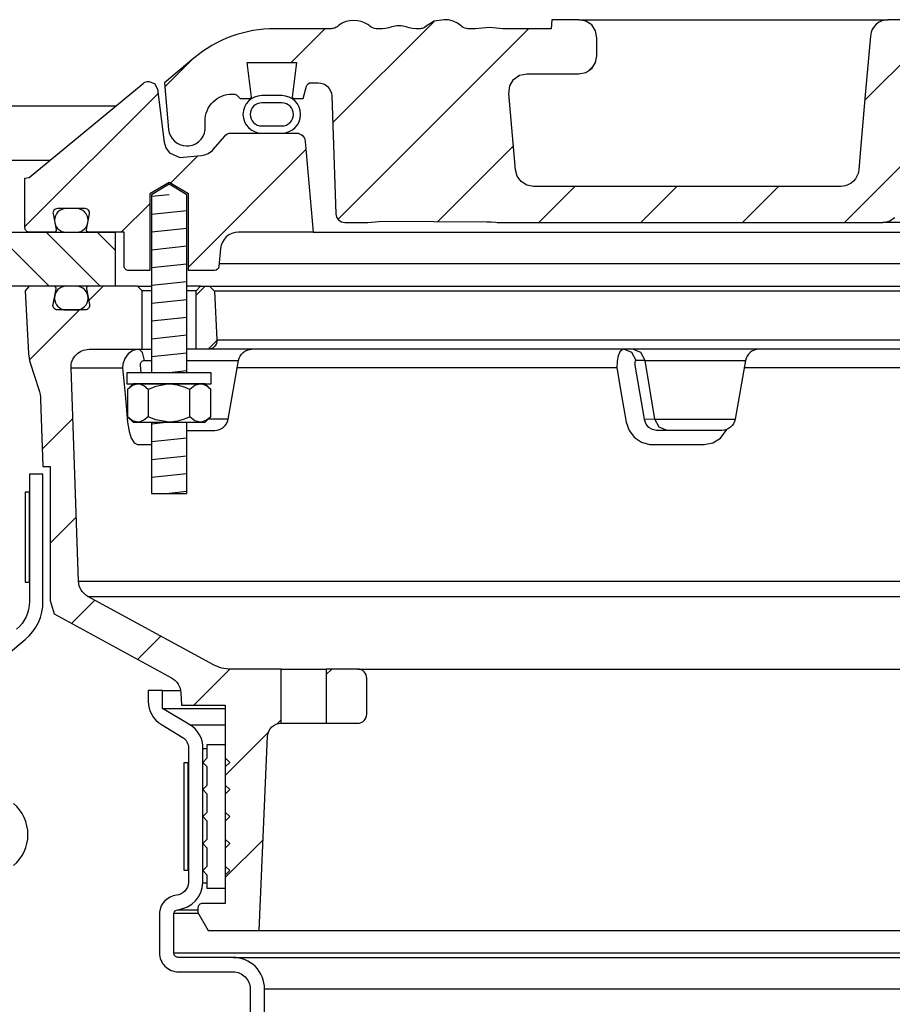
# Model space of a CAD drawing. Extents: x -285 to 5863, y 308 to 3178.
# Tile 35 of 256: x 57.31 to 63.36, y 1435.23 to 1442.06. Entities that reach past the tile are written whole.
import ezdxf

# ---------------------------------------------------------------- set-up
doc = ezdxf.new("R2010")
doc.units = 0
doc.header["$MEASUREMENT"] = 0
for name, color, linetype in [('MULTI-PORT-MANHOLE', 2, 'CONTINUOUS'), ('MULTI-PORT-MANHOLE-HATCH', 252, 'CONTINUOUS'), ('MULTI-PORT-SHROUD', 1, 'CONTINUOUS'), ('MULTI-PORT-SPILL-BUCKET', 1, 'CONTINUOUS'), ('MULTI-PORT-SPILL-BUCKET-HATCH', 7, 'CONTINUOUS'), ('MULTI-PORT-SPILL-BUCKET-MANHOLE', 2, 'CONTINUOUS'), ('MULTI-PORT-SPILL-BUCKET-MANHOLE-HATCH', 7, 'CONTINUOUS'), ('MULTI-PORT-SPILL-BUCKET-SHROUD', 1, 'CONTINUOUS')]:
    doc.layers.add(name, color=color, linetype=linetype)
pattern_1 = [(45, (-7909.29583, 263.62307), (-0.35355339, 0.35355339), [])]

msp = doc.modelspace()

# ---------------------------------------------------------------- hatches: boundary and pattern name
at = {"layer": 'MULTI-PORT-MANHOLE-HATCH', "linetype": 'Continuous'}
h = msp.add_hatch(dxfattribs=at)
h.set_pattern_fill('LINE', color=256, scale=2, angle=45, style=0)
h.set_pattern_definition([(135, (8038.234, 263.62307), (0.176776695, 0.176776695), [])])
h.paths.add_polyline_path([(55.71909, 1441.08513), (57.21909, 1441.08513), (57.21909, 1440.58513), (57.96909, 1440.58513), (57.96909, 1440.21013), (56.84409, 1440.21013), (56.84409, 1440.58513), (56.09409, 1440.58513), (56.09409, 1440.21013), (54.96909, 1440.21013), (54.96909, 1440.58513), (55.71909, 1440.58513)])
at = {"layer": 'MULTI-PORT-SPILL-BUCKET-HATCH', "linetype": 'Continuous'}
h = msp.add_hatch(dxfattribs=at)
h.set_pattern_fill('LINE', color=256, scale=4, angle=45, style=0)
h.set_pattern_definition([(45, (-7773.4933, 235.12833), (-0.35355339, 0.35355339), [])])
edge = h.paths.add_edge_path(flags=17)
edge.add_line((58.53159, 1439.77263), (58.53159, 1440.17888))
edge.add_line((58.53159, 1440.17888), (58.56284, 1440.21013))
edge.add_line((58.56284, 1440.21013), (58.62534, 1440.21013))
edge.add_line((58.62534, 1440.21013), (58.65832, 1440.17716))
edge.add_line((58.65832, 1440.17716), (58.67607, 1439.83841))
edge.add_arc((58.61366, 1439.83514), 0.0625, -89.997947, 3.00213, ccw=False)
edge.add_line((58.61366, 1439.77263), (58.53159, 1439.77263))
edge = h.paths.add_edge_path()
edge.add_line((59.65353, 1437.55388), (59.43505, 1437.55388))
edge.add_line((59.43505, 1437.55388), (59.43505, 1437.17888))
edge.add_line((59.43505, 1437.17888), (59.65353, 1437.17888))
edge.add_arc((59.65353, 1437.24138), 0.0625, 270, 360)
edge.add_line((59.71603, 1437.24138), (59.71603, 1437.49138))
edge.add_arc((59.65353, 1437.49138), 0.0625, 360, 450)
edge = h.paths.add_edge_path()
edge.add_arc((57.78845, 1439.64763), 0.125, 90, 182, ccw=False)
edge.add_line((57.78845, 1439.77263), (58.15659, 1439.77263))
edge.add_line((58.15659, 1439.77263), (58.15659, 1440.17888))
edge.add_line((58.15659, 1440.17888), (58.12534, 1440.21013))
edge.add_line((58.12534, 1440.21013), (57.78579, 1440.21013))
edge.add_arc((57.78578, 1440.19514), 0.015, 89.988796, 191.010479)
edge.add_line((57.77106, 1440.19227), (57.79223, 1440.08335))
edge.add_arc((57.76156, 1440.07739), 0.03125, -90.001442, 10.998303, ccw=False)
edge.add_line((57.76156, 1440.04614), (57.56962, 1440.04614))
edge.add_arc((57.56962, 1440.07739), 0.03125, 169.000573, 270.000319, ccw=False)
edge.add_line((57.53895, 1440.08335), (57.56012, 1440.19228))
edge.add_arc((57.54502, 1440.19482), 0.01532, 350.426599, 451.426344)
edge.add_line((57.54463, 1440.21013), (57.37382, 1440.21013))
edge.add_line((57.37382, 1440.21013), (57.34573, 1440.17893))
edge.add_line((57.34573, 1440.17893), (57.36858, 1439.74278))
edge.add_arc((57.61825, 1439.75587), 0.25001, 182.999594, 197.899614)
edge.add_line((57.38034, 1439.67902), (57.44031, 1439.49336))
edge.add_arc((57.20241, 1439.41652), 0.25, 1.999905, 17.899997, ccw=False)
edge.add_line((57.45226, 1439.42524), (57.4685, 1438.96013))
edge.add_line((57.4685, 1438.96013), (57.51905, 1438.96013))
edge.add_line((57.51905, 1438.96013), (57.51905, 1438.02969))
edge.add_line((57.51905, 1438.02969), (57.5465, 1437.9367))
edge.add_line((57.5465, 1437.9367), (58.3608, 1437.49356))
edge.add_arc((58.30105, 1437.38377), 0.125, 2.999956, 61.445298, ccw=False)
edge.add_line((58.42587, 1437.39031), (58.4304, 1437.30388))
edge.add_line((58.4304, 1437.30388), (58.73409, 1437.30388))
edge.add_line((58.73409, 1437.30388), (58.73409, 1435.92888))
edge.add_line((58.73409, 1435.92888), (58.57534, 1435.92888))
edge.add_arc((58.57534, 1435.89763), 0.03125, 90, 180)
edge.add_line((58.54409, 1435.89763), (58.54409, 1435.86638))
edge.add_line((58.54409, 1435.86638), (58.61626, 1435.74138))
edge.add_line((58.61626, 1435.74138), (58.96909, 1435.74138))
edge.add_line((58.96909, 1435.74138), (59.02794, 1437.08922))
edge.add_arc((59.1216, 1437.08513), 0.09375, 90, 177.500009, ccw=False)
edge.add_line((59.1216, 1437.17888), (59.1216, 1437.55388))
edge.add_line((59.1216, 1437.55388), (58.7712, 1437.55388))
edge.add_arc((58.7712, 1437.80388), 0.25, 241.444909, 269.999756, ccw=False)
edge.add_line((58.6517, 1437.58429), (57.78036, 1438.05847))
edge.add_arc((57.84011, 1438.16827), 0.125, 182.000071, 241.445207, ccw=False)
edge.add_line((57.71519, 1438.1639), (57.66353, 1439.64327))
h = msp.add_hatch(dxfattribs=at)
h.set_pattern_fill('LINE', color=256, scale=4, angle=45, style=0)
h.set_pattern_definition([(45, (-7909.29583, 263.62307), (-0.35355339, 0.35355339), [])])
edge = h.paths.add_edge_path()
edge.add_line((58.53159, 1439.77263), (58.53159, 1440.17888))
edge.add_line((58.53159, 1440.17888), (58.56284, 1440.21013))
edge.add_line((58.56284, 1440.21013), (58.62534, 1440.21013))
edge.add_line((58.62534, 1440.21013), (58.65832, 1440.17716))
edge.add_line((58.65832, 1440.17716), (58.67607, 1439.83841))
edge.add_arc((58.61366, 1439.83514), 0.0625, -89.997947, 3.00213, ccw=False)
edge.add_line((58.61366, 1439.77263), (58.53159, 1439.77263))
at = {"layer": 'MULTI-PORT-SPILL-BUCKET-MANHOLE-HATCH', "linetype": 'Continuous'}
h = msp.add_hatch(dxfattribs=at)
h.set_pattern_fill('LINE', color=256, scale=4, angle=45, style=0)
h.set_pattern_definition(pattern_1)
h.paths.add_polyline_path([(69.46593, 1441.53153, -0.4040269), (69.55962, 1441.62201), (69.60955, 1441.62201, -0.339462), (69.63974, 1441.59885), (69.66284, 1441.51263), (69.73159, 1441.51263), (69.7405, 1441.52154), (69.71089, 1441.76263), (70.05229, 1441.76263), (70.02268, 1441.52154), (70.03159, 1441.51263), (70.10034, 1441.51263), (70.12244, 1441.53473, -0.1989124), (70.14453, 1441.54388), (70.15659, 1441.54388, -0.4142136), (70.34409, 1441.35638), (70.34409, 1441.30951, 0.4182417), (70.47081, 1441.18452, 0.3928366), (70.59705, 1441.29861), (70.62534, 1441.62201), (70.4224, 1441.7923, 0.1763305), (69.85996, 1441.99701), (69.47738, 1441.99701), (69.473, 1442.05951), (69.2881, 1442.05951), (69.28525, 1442.01881), (69.28241, 1441.97811), (69.28176, 1441.96881), (69.2811, 1441.95951), (65.65671, 1441.95951), (65.65541, 1441.97811), (65.65256, 1442.01881), (65.64972, 1442.05951), (65.46454, 1442.05951), (65.46017, 1441.99701), (65.29038, 1441.99701), (65.28601, 1442.05951), (65.0985, 1442.05951), (65.09413, 1441.99701), (64.84017, 1441.99701), (64.84017, 1442.05951), (64.72421, 1442.05951), (64.72421, 1441.99701), (64.50001, 1441.99701), (64.50001, 1442.05951), (64.38405, 1442.05951), (64.38405, 1441.99701), (63.84405, 1441.99701), (63.83968, 1442.05951), (63.65217, 1442.05951), (63.6478, 1441.99701), (63.52606, 1441.99701), (63.52169, 1442.05951), (63.33097, 1442.05951), (63.30952, 1442.05701), (63.2893, 1442.05112), (63.27036, 1442.04189), (63.25323, 1442.02963), (63.23842, 1442.01466), (63.22631, 1441.99743), (63.2203, 1441.98572), (63.21555, 1441.97346), (63.21187, 1441.95959), (63.2098, 1441.9454), (63.17426, 1441.53927), (63.13873, 1441.13314), (63.13366, 1441.07525), (63.12788, 1441.00919), (63.12406, 1440.99321), (63.11646, 1440.97357), (63.10569, 1440.95547), (63.09202, 1440.93945), (63.07586, 1440.92593), (63.05765, 1440.91534), (63.0303, 1440.90507), (63.00406, 1440.90326), (60.87207, 1440.90326), (60.82676, 1440.91176), (60.78762, 1440.9361), (60.75995, 1440.97298), (60.74754, 1441.01736), (60.70106, 1441.54861), (60.70722, 1441.59969), (60.73342, 1441.64396), (60.77524, 1441.67392), (60.82559, 1441.68451), (61.18764, 1441.68451), (61.23548, 1441.69403), (61.27603, 1441.72112), (61.30313, 1441.76168), (61.31265, 1441.80951), (61.31265, 1441.93451), (61.30313, 1441.98235), (61.27603, 1442.0229), (61.23548, 1442.05), (61.18764, 1442.05951), (61.00013, 1442.05951), (60.99576, 1441.99701), (60.65935, 1441.99701), (60.61293, 1442.00055), (60.56651, 1442.00421), (60.51919, 1442.00067), (60.47116, 1441.99701), (60.40887, 1441.99701), (60.38607, 1442.00306), (60.37223, 1442.01487), (60.34586, 1442.03548), (60.31579, 1442.05), (60.28321, 1442.05756), (60.24962, 1442.0595), (60.18435, 1442.04887), (60.12901, 1442.01518), (60.11977, 1442.00721), (60.09918, 1441.99754), (60.08452, 1441.99701), (60.05531, 1441.99701), (60.03293, 1441.99877), (60.01093, 1442.00324), (59.98915, 1442.00919), (59.9673, 1442.01487), (59.9658, 1442.01519), (59.96429, 1442.0155), (59.95191, 1442.01732), (59.93942, 1442.01792), (59.92539, 1442.01716), (59.91153, 1442.01487), (59.88968, 1442.00918), (59.86788, 1442.00323), (59.84584, 1441.99876), (59.82352, 1441.99701), (59.77404, 1441.99701), (59.75161, 1442.00364), (59.73683, 1442.01428), (59.73616, 1442.01487), (59.72954, 1442.02038), (59.72262, 1442.0255), (59.70075, 1442.03818), (59.67712, 1442.0472), (59.65164, 1442.05257), (59.62564, 1442.0543), (59.59814, 1442.05236), (59.57127, 1442.04633), (59.54564, 1442.03575), (59.52229, 1442.02082), (59.51866, 1442.0179), (59.50788, 1442.00868), (59.48536, 1441.99797), (59.46868, 1441.99701), (59.07822, 1441.99701, 0.176327), (58.51578, 1441.7923), (58.31284, 1441.62201), (58.34113, 1441.29861, 0.3928366), (58.46737, 1441.18452, 0.4182417), (58.59409, 1441.30951), (58.59409, 1441.35638, -0.4142136), (58.78159, 1441.54388), (58.79365, 1441.54388, -0.1989124), (58.81574, 1441.53473), (58.83784, 1441.51263), (58.90659, 1441.51263), (58.9155, 1441.52154), (58.88589, 1441.76263), (59.22729, 1441.76263), (59.19768, 1441.52154), (59.20659, 1441.51263), (59.27534, 1441.51263), (59.29844, 1441.59885, -0.3394582), (59.32863, 1441.62201), (59.37856, 1441.62201, -0.4040263), (59.47225, 1441.53153), (59.50081, 1440.71358, 0.4040263), (59.56328, 1440.65326), (59.72191, 1440.65326), (59.77363, 1440.65711), (59.82535, 1440.6608), (60.18075, 1440.65885), (60.54765, 1440.65718), (60.57846, 1440.65624), (60.60918, 1440.65379), (60.61946, 1440.65326), (63.2955, 1440.65326), (63.34081, 1440.66176), (63.37996, 1440.6861), (63.40762, 1440.72298), (63.42004, 1440.76736), (63.4903, 1441.5704), (63.50271, 1441.6148), (63.53037, 1441.65167), (63.56952, 1441.67601), (63.61483, 1441.68451), (66.0197, 1441.68451, -0.3888787), (66.26875, 1441.4563), (66.2766, 1441.36656, 0.3888787), (66.33886, 1441.30951), (66.47517, 1441.30951, -0.0996827), (66.52355, 1441.29977), (67.68788, 1440.81104, -0.2784038), (67.76403, 1440.70667), (67.76471, 1440.6989, 0.3888787), (67.81452, 1440.65326), (69.37491, 1440.65326, 0.4040262), (69.43737, 1440.71358)])
h = msp.add_hatch(dxfattribs=at)
h.set_pattern_fill('LINE', color=256, scale=4, angle=45, style=0)
h.set_pattern_definition(pattern_1)
edge = h.paths.add_edge_path()
edge.add_line((59.28893, 1441.21558), (59.34409, 1440.58513))
edge.add_line((59.34409, 1440.58513), (58.82562, 1440.58513))
edge.add_arc((58.82562, 1440.46013), 0.125, 89.999957, 174.999901)
edge.add_line((58.7011, 1440.47103), (58.69034, 1440.34803))
edge.add_arc((58.6592, 1440.35076), 0.03125, 270, 355, ccw=False)
edge.add_line((58.6592, 1440.31951), (58.47779, 1440.31951))
edge.add_line((58.47779, 1440.31951), (58.47779, 1440.85076))
edge.add_line((58.47779, 1440.85076), (58.34409, 1440.9311))
edge.add_line((58.34409, 1440.9311), (58.21039, 1440.85076))
edge.add_line((58.21039, 1440.85076), (58.21039, 1440.31951))
edge.add_line((58.21039, 1440.31951), (58.06284, 1440.31951))
edge.add_arc((58.06284, 1440.35076), 0.03125, 180, 270, ccw=False)
edge.add_line((58.03159, 1440.35076), (58.03159, 1440.58513))
edge.add_line((58.03159, 1440.58513), (57.78654, 1440.58513))
edge.add_arc((57.78654, 1440.60076), 0.01562, 169.000254, 270, ccw=False)
edge.add_line((57.77121, 1440.60374), (57.79223, 1440.71192))
edge.add_arc((57.76156, 1440.71789), 0.03125, 348.999407, 449.999153)
edge.add_line((57.76156, 1440.74913), (57.56962, 1440.74913))
edge.add_arc((57.56962, 1440.71789), 0.03125, 89.998557, 190.998303)
edge.add_line((57.53894, 1440.71192), (57.56012, 1440.603))
edge.add_arc((57.54539, 1440.60014), 0.01501, -89.975776, 10.991064, ccw=False)
edge.add_line((57.54539, 1440.58513), (57.37534, 1440.58513))
edge.add_arc((57.37534, 1440.61638), 0.03125, 180, 270, ccw=False)
edge.add_line((57.34409, 1440.61638), (57.34409, 1440.96013))
edge.add_line((57.34409, 1440.96013), (57.37241, 1440.96544))
edge.add_line((57.37241, 1440.96544), (58.16338, 1441.61755))
edge.add_arc((58.20305, 1441.56925), 0.0625, 90, 129.399472, ccw=False)
edge.add_line((58.20305, 1441.63175), (58.24382, 1441.61642))
edge.add_line((58.24382, 1441.61642), (58.26459, 1441.57795))
edge.add_line((58.26459, 1441.57795), (58.30988, 1441.21099))
edge.add_line((58.30988, 1441.21099), (58.32179, 1441.17085))
edge.add_line((58.32179, 1441.17085), (58.34688, 1441.13698))
edge.add_line((58.34688, 1441.13698), (58.41909, 1441.10419))
edge.add_line((58.41909, 1441.10419), (58.5682, 1441.11724))
edge.add_arc((58.55731, 1441.24177), 0.125, 274.999649, 319.999859)
edge.add_line((58.65307, 1441.16141), (58.72766, 1441.25031))
edge.add_arc((58.77553, 1441.21014), 0.0625, 89.998431, 139.998976, ccw=False)
edge.add_line((58.77554, 1441.27263), (59.22667, 1441.27263))
edge.add_arc((59.22667, 1441.21013), 0.0625, 5, 90, ccw=False)

# ---------------------------------------------------------------- linework, layer by layer
at = {"layer": 'MULTI-PORT-MANHOLE', "linetype": 'Continuous'}
msp.add_line((57.97244, 1441.46013), (54.96574, 1441.46013), dxfattribs=at)
at = {"layer": 'MULTI-PORT-MANHOLE', "color": 7, "linetype": 'Continuous'}
msp.add_line((57.21909, 1441.08513), (57.51758, 1441.08513), dxfattribs=at)
at = {"layer": 'MULTI-PORT-MANHOLE', "linetype": 'Continuous'}
msp.add_lwpolyline([(55.71909, 1441.08513), (57.21909, 1441.08513), (57.21909, 1440.58513), (57.96909, 1440.58513), (57.96909, 1440.21013), (56.84409, 1440.21013), (56.84409, 1440.58513), (56.09409, 1440.58513), (56.09409, 1440.21013), (54.96909, 1440.21013), (54.96909, 1440.58513), (55.71909, 1440.58513)], close=True, dxfattribs=at)
at = {"layer": 'MULTI-PORT-SHROUD', "color": 1, "linetype": 'Continuous'}
for points in [[(56.71296, 1437.22829), (57.3463, 1437.75972, 0.2216953), (57.46909, 1438.02304), (57.46909, 1438.90647), (57.37534, 1438.90647), (57.37534, 1438.02305, -0.2216953), (57.28604, 1437.83153)], [(57.26443, 1436.19102, 0.4663072), (57.26443, 1436.62192)]]:
    msp.add_lwpolyline(points, format="xyb", dxfattribs=at)
at = {"layer": 'MULTI-PORT-SHROUD', "color": 7, "linetype": 'Continuous'}
msp.add_lwpolyline([(57.37534, 1438.15647), (57.37534, 1438.78147), (57.34534, 1438.78147), (57.34534, 1438.15647)], close=True, dxfattribs=at)
at = {"layer": 'MULTI-PORT-SPILL-BUCKET', "color": 7, "linetype": 'Continuous'}
for p, q in [((58.12534, 1440.21013), (58.22089, 1440.21013)), ((58.56284, 1440.21013), (58.46729, 1440.21013)), ((58.62534, 1440.21013), (70.31284, 1440.21013)), ((58.22089, 1440.17888), (58.15659, 1440.17888)), ((58.53159, 1440.17888), (58.46729, 1440.17888)), ((70.27986, 1440.17716), (58.65832, 1440.17716)), ((58.67607, 1439.83841), (70.26211, 1439.83841)), ((58.13762, 1439.77263), (58.19219, 1439.77263)), ((58.13762, 1439.77263), (58.22089, 1439.77263)), ((70.47089, 1439.77263), (58.46729, 1439.77263)), ((58.17296, 1439.69516), (58.22089, 1439.69516)), ((58.46729, 1439.69516), (58.82521, 1439.69516)), ((61.64781, 1439.69516), (61.58459, 1439.69516)), ((61.64781, 1439.69516), (62.34299, 1439.69516)), ((57.66353, 1439.64327), (58.02177, 1439.64327)), ((61.45088, 1439.64327), (58.81606, 1439.64327)), ((64.34589, 1439.64327), (62.33384, 1439.64327)), ((58.75335, 1439.2876), (58.61506, 1439.28761)), ((61.71421, 1439.28761), (61.64276, 1439.28541)), ((61.71421, 1439.28761), (62.27112, 1439.2876)), ((57.71519, 1438.1639), (71.22299, 1438.1639)), ((57.78036, 1438.05847), (71.15782, 1438.05847)), ((59.1216, 1437.55388), (59.43505, 1437.55388)), ((59.65353, 1437.55388), (69.28465, 1437.55388)), ((59.1216, 1437.17888), (59.43505, 1437.17888)), ((58.96909, 1435.74138), (69.96909, 1435.74138))]:
    msp.add_line(p, q, dxfattribs=at)
at = {"layer": 'MULTI-PORT-SPILL-BUCKET', "color": 2, "linetype": 'Continuous'}
for p, q in [((58.19975, 1439.49346), (58.19975, 1439.30531)), ((58.48843, 1439.30531), (58.48843, 1439.49346))]:
    msp.add_line(p, q, dxfattribs=at)
for points in [[(58.46729, 1439.61014), (58.46729, 1440.84482), (58.34409, 1440.91885), (58.22089, 1440.84482), (58.22089, 1439.61014)], [(58.63276, 1439.49346), (58.60268, 1439.51835), (58.56966, 1439.53213), (58.5606, 1439.53213), (58.5606, 1439.53213), (58.52308, 1439.52112), (58.48843, 1439.49346), (58.45602, 1439.50822), (58.40559, 1439.52468), (58.35142, 1439.53203), (58.34409, 1439.53213), (58.25108, 1439.5154), (58.19975, 1439.49346), (58.16967, 1439.51835), (58.13665, 1439.53213), (58.12758, 1439.53213), (58.09007, 1439.52112), (58.05541, 1439.49346)], [(58.63276, 1439.30531), (58.60268, 1439.28043), (58.56966, 1439.26664), (58.5606, 1439.26664), (58.5606, 1439.26664), (58.52308, 1439.27765), (58.48843, 1439.30531), (58.45602, 1439.29055), (58.40559, 1439.27409), (58.35142, 1439.26674), (58.34409, 1439.26664), (58.25108, 1439.28338), (58.19975, 1439.30531), (58.16967, 1439.28043), (58.13665, 1439.26664), (58.12758, 1439.26664), (58.09007, 1439.27765), (58.05541, 1439.30531)], [(58.22089, 1439.26664), (58.22089, 1438.77276), (58.46729, 1438.77276), (58.46729, 1439.26664)]]:
    msp.add_lwpolyline(points, dxfattribs=at)
at = {"layer": 'MULTI-PORT-SPILL-BUCKET', "linetype": 'Continuous'}
for points in [[(57.66353, 1439.64327, -0.4244748), (57.78845, 1439.77263), (58.15659, 1439.77263), (58.15659, 1440.17888), (58.12534, 1440.21013), (57.78579, 1440.21013, 0.4717463), (57.77106, 1440.19227), (57.79223, 1440.08335, -0.4716293), (57.76156, 1440.04614), (57.56962, 1440.04614, -0.4716293), (57.53895, 1440.08335), (57.56012, 1440.19228, 0.4716293), (57.54463, 1440.21013), (57.37382, 1440.21013), (57.34573, 1440.17893), (57.36858, 1439.74278, 0.0651054), (57.38034, 1439.67902), (57.44031, 1439.49336, -0.0694888), (57.45226, 1439.42524), (57.4685, 1438.96013), (57.51905, 1438.96013), (57.51905, 1438.02969), (57.5465, 1437.9367), (58.3608, 1437.49356, -0.2606918), (58.42587, 1437.39031), (58.4304, 1437.30388), (58.73409, 1437.30388), (58.73409, 1435.92888), (58.57534, 1435.92888, 0.4142136), (58.54409, 1435.89763), (58.54409, 1435.86638), (58.61626, 1435.74138), (58.96909, 1435.74138), (59.02794, 1437.08922, -0.4014907), (59.1216, 1437.17888), (59.1216, 1437.17888), (59.1216, 1437.55388), (58.7712, 1437.55388, -0.1252428), (58.6517, 1437.58429), (57.78036, 1438.05847, -0.265356), (57.71519, 1438.1639), (57.66353, 1439.64327)], [(58.53159, 1439.77263), (58.53159, 1440.17888), (58.56284, 1440.21013), (58.62534, 1440.21013), (58.65832, 1440.17716), (58.67607, 1439.83841, -0.4296343), (58.61366, 1439.77263), (58.53159, 1439.77263)]]:
    msp.add_lwpolyline(points, format="xyb", dxfattribs=at)
at = {"layer": 'MULTI-PORT-SPILL-BUCKET', "color": 7, "linetype": 'Continuous'}
for points in [[(57.54959, 1440.12614, 0.4142136), (57.62959, 1440.04614), (57.70159, 1440.04614, 0.4142136), (57.78159, 1440.12614), (57.78159, 1440.13014, 0.4142136), (57.70159, 1440.21014), (57.62959, 1440.21014, 0.4142136), (57.54959, 1440.13014)], [(58.46729, 1439.21013), (58.66102, 1439.21013, 0.3639702), (58.75335, 1439.2876), (58.82521, 1439.69516, -0.3639702), (58.91754, 1439.77263)], [(62.43531, 1439.77263, 0.3639702), (62.34299, 1439.69516), (62.27112, 1439.2876, -0.3639702), (62.1788, 1439.21013), (61.72662, 1439.21013), (61.69861, 1439.21543), (61.67364, 1439.23071), (61.65449, 1439.25424), (61.64321, 1439.28321), (61.64231, 1439.28761), (61.57773, 1439.66283), (61.57675, 1439.67083), (61.57676, 1439.68062), (61.57821, 1439.6884), (61.58091, 1439.69341), (61.58459, 1439.69516), (61.55496, 1439.7507), (61.49929, 1439.77263), (61.48829, 1439.76993), (61.47214, 1439.75444), (61.45964, 1439.72689), (61.45219, 1439.69038), (61.45088, 1439.64327), (61.48409, 1439.45258), (61.51628, 1439.26806), (61.5362, 1439.20927), (61.57246, 1439.16078), (61.62145, 1439.12754), (61.67837, 1439.11342), (61.68823, 1439.11311), (61.8718, 1439.11311), (62.05762, 1439.11311), (62.11706, 1439.12392), (62.16971, 1439.15521), (62.21398, 1439.21728)]]:
    msp.add_lwpolyline(points, format="xyb", dxfattribs=at)
for points in [[(58.15056, 1439.61013), (58.14586, 1439.66283), (58.14661, 1439.67339), (58.15063, 1439.68285), (58.15748, 1439.69012), (58.16633, 1439.69432), (58.17296, 1439.69516), (58.16068, 1439.7507), (58.13762, 1439.77263), (58.0936, 1439.76352), (58.06029, 1439.7415), (58.03587, 1439.70889), (58.02311, 1439.66934), (58.02177, 1439.64327), (58.0384, 1439.45875), (58.05573, 1439.26806), (58.06603, 1439.20324), (58.08185, 1439.15521), (58.10222, 1439.12392), (58.1249, 1439.11311), (58.13543, 1439.11311), (58.22089, 1439.11311)], [(61.7995, 1439.21013), (61.74383, 1439.23207), (61.71421, 1439.28761), (61.64781, 1439.69516), (61.61819, 1439.7507), (61.56251, 1439.77263)]]:
    msp.add_lwpolyline(points, dxfattribs=at)
at = {"layer": 'MULTI-PORT-SPILL-BUCKET', "color": 2, "linetype": 'Continuous'}
for points in [[(58.05109, 1439.53213), (58.63709, 1439.53213), (58.63709, 1439.61014), (58.63709, 1439.61014), (58.05109, 1439.61014)], [(58.09409, 1439.53213), (58.05541, 1439.49346), (58.05541, 1439.30531), (58.09409, 1439.26664), (58.59409, 1439.26664), (58.63276, 1439.30531), (58.63276, 1439.49346), (58.59409, 1439.53213)], [(58.60909, 1436.12514), (58.57784, 1436.15639), (58.60909, 1436.18764), (58.60909, 1436.31264), (58.57784, 1436.34389), (58.60909, 1436.37514), (58.60909, 1436.50014), (58.57784, 1436.53139), (58.60909, 1436.56264), (58.60909, 1436.68764), (58.57784, 1436.71889), (58.60909, 1436.75014), (58.60909, 1436.87514), (58.57784, 1436.90639), (58.60909, 1436.93764), (58.60909, 1437.03139), (58.73409, 1437.03139), (58.73409, 1436.93764), (58.76534, 1436.90639), (58.73409, 1436.87514), (58.73409, 1436.75014), (58.76534, 1436.71889), (58.73409, 1436.68764), (58.73409, 1436.56264), (58.76534, 1436.53139), (58.73409, 1436.50014), (58.73409, 1436.37514), (58.76534, 1436.34389), (58.73409, 1436.31264), (58.73409, 1436.18764), (58.76534, 1436.15639), (58.73409, 1436.12514), (58.73409, 1436.03139), (58.60909, 1436.03139)]]:
    msp.add_lwpolyline(points, close=True, dxfattribs=at)
at = {"layer": 'MULTI-PORT-SPILL-BUCKET', "linetype": 'Continuous'}
msp.add_lwpolyline([(59.65353, 1437.55388), (59.43505, 1437.55388), (59.43505, 1437.17888), (59.65353, 1437.17888, 0.4142136), (59.71603, 1437.24138), (59.71603, 1437.49138, 0.4142136)], format="xyb", close=True, dxfattribs=at)
at = {"layer": 'MULTI-PORT-SPILL-BUCKET-HATCH', "color": 7, "linetype": 'Continuous'}
for p, q in [((58.34409, 1440.84482), (58.22148, 1440.83204)), ((58.4667, 1440.73412), (58.22148, 1440.70858)), ((58.4667, 1440.61066), (58.22148, 1440.58511)), ((58.4667, 1440.48719), (58.22148, 1440.46164)), ((58.4667, 1440.36372), (58.22148, 1440.33817)), ((58.4667, 1440.24025), (58.22148, 1440.2147)), ((58.4667, 1440.11678), (58.22148, 1440.09124)), ((58.4667, 1439.99332), (58.22148, 1439.96777)), ((58.4667, 1439.86985), (58.22148, 1439.8443)), ((58.4667, 1439.74638), (58.22148, 1439.72083)), ((58.46669, 1439.62291), (58.34409, 1439.61014))]:
    msp.add_line(p, q, dxfattribs=at)
at = {"layer": 'MULTI-PORT-SPILL-BUCKET-HATCH', "color": 7}
for p, q in [((58.34409, 1439.26664), (58.22148, 1439.25386)), ((58.4667, 1439.15594), (58.22148, 1439.13039)), ((58.4667, 1439.03247), (58.22148, 1439.00693)), ((58.4667, 1438.90901), (58.22148, 1438.88346)), ((58.4667, 1438.78554), (58.34409, 1438.77276))]:
    msp.add_line(p, q, dxfattribs=at)
at = {"layer": 'MULTI-PORT-SPILL-BUCKET-MANHOLE', "color": 7, "linetype": 'Continuous'}
for p, q in [((61.18764, 1442.05951), (63.33434, 1442.05951)), ((57.54959, 1440.66914), (57.54959, 1440.66514)), ((67.81452, 1440.65326), (63.29552, 1440.65326)), ((59.34409, 1440.58513), (69.59409, 1440.58513))]:
    msp.add_line(p, q, dxfattribs=at)
at = {"layer": 'MULTI-PORT-SPILL-BUCKET-MANHOLE', "linetype": 'Continuous'}
for points in [[(63.33044, 1442.05945), (63.30952, 1442.05701), (63.2893, 1442.05112), (63.27036, 1442.04189), (63.25323, 1442.02963), (63.23842, 1442.01466), (63.22631, 1441.99743), (63.2203, 1441.98572), (63.21555, 1441.97346), (63.21187, 1441.95959), (63.2098, 1441.9454), (63.17426, 1441.53927), (63.13873, 1441.13314), (63.13366, 1441.07525), (63.1286, 1441.01736), (63.12692, 1441.00518), (63.12406, 1440.99321), (63.11646, 1440.97357), (63.10569, 1440.95547), (63.09202, 1440.93945), (63.07586, 1440.92593), (63.05765, 1440.91534), (63.03794, 1440.90794), (63.02116, 1440.90444), (63.00406, 1440.90326), (60.87207, 1440.90326), (60.82676, 1440.91176), (60.78762, 1440.9361), (60.75995, 1440.97298), (60.74754, 1441.01736), (60.70106, 1441.54861), (60.70722, 1441.59969), (60.73342, 1441.64396), (60.77524, 1441.67392), (60.82559, 1441.68451), (61.18764, 1441.68451), (61.23548, 1441.69403), (61.27603, 1441.72112), (61.30313, 1441.76168), (61.31265, 1441.80951), (61.31265, 1441.93451), (61.30313, 1441.98235), (61.27603, 1442.0229), (61.23548, 1442.05), (61.18764, 1442.05951), (61.00013, 1442.05951), (60.99576, 1441.99701), (60.65935, 1441.99701), (60.61293, 1442.00055), (60.56651, 1442.00421), (60.51919, 1442.00067), (60.47116, 1441.99701), (60.41621, 1441.99701), (60.41071, 1441.99725), (60.40525, 1441.99797), (60.39498, 1442.0007), (60.38532, 1442.0051), (60.37846, 1442.00956), (60.37223, 1442.01487), (60.34586, 1442.03548), (60.31579, 1442.05), (60.28321, 1442.05756), (60.24962, 1442.0595), (60.18435, 1442.04887), (60.1285, 1442.01487), (60.12666, 1442.01315), (60.12475, 1442.0115), (60.11602, 1442.00545), (60.10641, 1442.00093), (60.10007, 1441.99896), (60.09355, 1441.99766), (60.08905, 1441.99717), (60.08452, 1441.99701), (60.05531, 1441.99701), (60.03293, 1441.99877), (60.01093, 1442.00324), (59.98915, 1442.00919), (59.9673, 1442.01487), (59.9658, 1442.01519), (59.96429, 1442.0155), (59.95191, 1442.01732), (59.93942, 1442.01792), (59.92539, 1442.01716), (59.91153, 1442.01487), (59.88968, 1442.00918), (59.86788, 1442.00323), (59.84584, 1441.99876), (59.82352, 1441.99701), (59.78333, 1441.99701), (59.78219, 1441.99702), (59.78104, 1441.99705), (59.76905, 1441.99848), (59.75748, 1442.00191), (59.74664, 1442.00722), (59.73684, 1442.01428), (59.7365, 1442.01457), (59.73616, 1442.01487), (59.72954, 1442.02038), (59.72262, 1442.0255), (59.70075, 1442.03818), (59.67712, 1442.0472), (59.65164, 1442.05257), (59.62564, 1442.0543), (59.59814, 1442.05236), (59.57127, 1442.04633), (59.54564, 1442.03575), (59.52229, 1442.02082), (59.51866, 1442.0179), (59.51511, 1442.01487), (59.50972, 1442.01057), (59.50394, 1442.00681), (59.49301, 1442.00161), (59.48137, 1441.99831), (59.4751, 1441.99738), (59.46877, 1441.99701), (59.46835, 1441.99701), (59.46794, 1441.99701), (59.07822, 1441.99701, 0.176327), (58.51578, 1441.7923), (58.31284, 1441.62201), (58.34113, 1441.29861, 0.3888787), (58.46566, 1441.18451), (58.46909, 1441.18451, 0.4142136), (58.59409, 1441.30951), (58.59409, 1441.35638, -0.4142136), (58.78159, 1441.54388), (58.79365, 1441.54388, -0.1989124), (58.81574, 1441.53473), (58.83784, 1441.51263), (58.90659, 1441.51263), (58.9155, 1441.52154), (58.88589, 1441.76263), (59.22729, 1441.76263), (59.19768, 1441.52154), (59.20659, 1441.51263), (59.27534, 1441.51263), (59.29844, 1441.59885, -0.3394582), (59.32863, 1441.62201), (59.37856, 1441.62201, -0.4040263), (59.47225, 1441.53153), (59.50081, 1440.71358, 0.4040263), (59.56328, 1440.65326), (59.72191, 1440.65326), (59.77363, 1440.65711), (59.82535, 1440.6608), (60.18075, 1440.65885), (60.54765, 1440.65718), (60.57846, 1440.65624), (60.60918, 1440.65379), (60.61946, 1440.65326), (60.61946, 1440.65326), (63.2955, 1440.65326), (63.34081, 1440.66176), (63.37996, 1440.6861)], [(59.28893, 1441.21558), (59.34409, 1440.58513), (58.82562, 1440.58513, 0.3888784), (58.7011, 1440.47103), (58.69034, 1440.34803, -0.3888787), (58.6592, 1440.31951), (58.47779, 1440.31951), (58.47779, 1440.85076), (58.34409, 1440.9311), (58.21039, 1440.85076), (58.21039, 1440.31951), (58.06284, 1440.31951, -0.4142136), (58.03159, 1440.35076), (58.03159, 1440.58513), (57.78654, 1440.58513, -0.4716293), (57.77121, 1440.60374), (57.79223, 1440.71192, 0.4716293), (57.76156, 1440.74913), (57.56962, 1440.74913, 0.4716293), (57.53894, 1440.71192), (57.56012, 1440.603, -0.4714538), (57.54539, 1440.58513), (57.37534, 1440.58513, -0.4142136), (57.34409, 1440.61638), (57.34409, 1440.96013), (57.37241, 1440.96544), (58.16338, 1441.61755, -0.1736265), (58.20305, 1441.63175), (58.24382, 1441.61642), (58.26459, 1441.57795), (58.30988, 1441.21099), (58.32179, 1441.17085), (58.34688, 1441.13698), (58.41909, 1441.10419), (58.5682, 1441.11724, 0.1989133), (58.65307, 1441.16141), (58.72766, 1441.25031, -0.2216972), (58.77554, 1441.27263), (59.22667, 1441.27263, -0.3888787), (59.28893, 1441.21558)]]:
    msp.add_lwpolyline(points, format="xyb", dxfattribs=at)
msp.add_lwpolyline([(63.52169, 1442.05951), (63.33434, 1442.05951)], dxfattribs=at)
at = {"layer": 'MULTI-PORT-SPILL-BUCKET-MANHOLE', "color": 7, "linetype": 'Continuous'}
for points in [[(59.12659, 1441.53264), (58.99724, 1441.53264), (58.98659, 1441.53264, 1), (58.98659, 1441.27264), (59.12659, 1441.27264, 1), (59.12659, 1441.53264)], [(57.54959, 1440.66514, 0.4142136), (57.62959, 1440.58514), (57.70159, 1440.58514, 0.4142136), (57.78159, 1440.66514), (57.78159, 1440.66914, 0.4142136), (57.70159, 1440.74914), (57.62959, 1440.74914, 0.4142136), (57.54959, 1440.66914)]]:
    msp.add_lwpolyline(points, format="xyb", dxfattribs=at)
msp.add_lwpolyline([(58.98659, 1441.32264), (59.12659, 1441.32264, 1), (59.12659, 1441.48264), (58.98659, 1441.48264, 1)], format="xyb", close=True, dxfattribs=at)
msp.add_lwpolyline([(63.97773, 1440.36638), (58.69194, 1440.36638)], dxfattribs=at)
at = {"layer": 'MULTI-PORT-SPILL-BUCKET-SHROUD', "color": 7, "linetype": 'Continuous'}
for p, q in [((58.29909, 1437.40639), (58.42398, 1437.40639)), ((58.29909, 1437.28107), (58.73409, 1437.28107)), ((58.48765, 1437.16858), (58.73409, 1437.16858)), ((58.57909, 1437.00402), (58.60909, 1437.00402)), ((58.47535, 1436.15639), (58.47409, 1436.15639)), ((58.47911, 1436.15639), (58.47535, 1436.15639)), ((58.57909, 1436.07228), (58.60909, 1436.07228)), ((58.37721, 1435.86046), (58.54751, 1435.86046)), ((58.4055, 1435.8853), (58.54409, 1435.8853)), ((58.37721, 1435.58546), (70.56097, 1435.58546)), ((58.78784, 1435.55421), (70.15034, 1435.55421)), ((59.00659, 1435.33546), (69.93159, 1435.33546))]:
    msp.add_line(p, q, dxfattribs=at)
at = {"layer": 'MULTI-PORT-SPILL-BUCKET-SHROUD', "color": 1, "linetype": 'Continuous'}
msp.add_lwpolyline([(59.00659, 1434.77832), (59.00659, 1435.33546, 0.4142136), (58.78784, 1435.55421), (58.40846, 1435.55421, -0.4142136), (58.37721, 1435.58546), (58.37721, 1435.86046, -0.3349508), (58.4055, 1435.8853, 0.3722619), (58.57909, 1436.07228), (58.57909, 1437.00402, 0.2641245), (58.48765, 1437.16858), (58.29909, 1437.28107), (58.29909, 1437.40639), (58.19909, 1437.40639), (58.19909, 1437.33076, 0.2641245), (58.29053, 1437.16974), (58.43595, 1437.08299, -0.2641245), (58.47909, 1437.00457), (58.47909, 1436.07438, -0.3652011), (58.39544, 1435.9848, 0.3585463), (58.27721, 1435.86714), (58.27721, 1435.58546, 0.4142136), (58.40846, 1435.45421), (58.78784, 1435.45421, -0.4142136), (58.90659, 1435.33546), (58.90659, 1434.77832, -0.2685301)], format="xyb", dxfattribs=at)
at = {"layer": 'MULTI-PORT-SPILL-BUCKET-SHROUD', "color": 7, "linetype": 'Continuous'}
msp.add_lwpolyline([(58.47409, 1436.90639), (58.47409, 1436.15639), (58.44909, 1436.15639), (58.44909, 1436.90639), (58.47409, 1436.90639), (58.47535, 1436.90639), (58.47911, 1436.90639)], dxfattribs=at)

doc.saveas('drawing.dxf')
